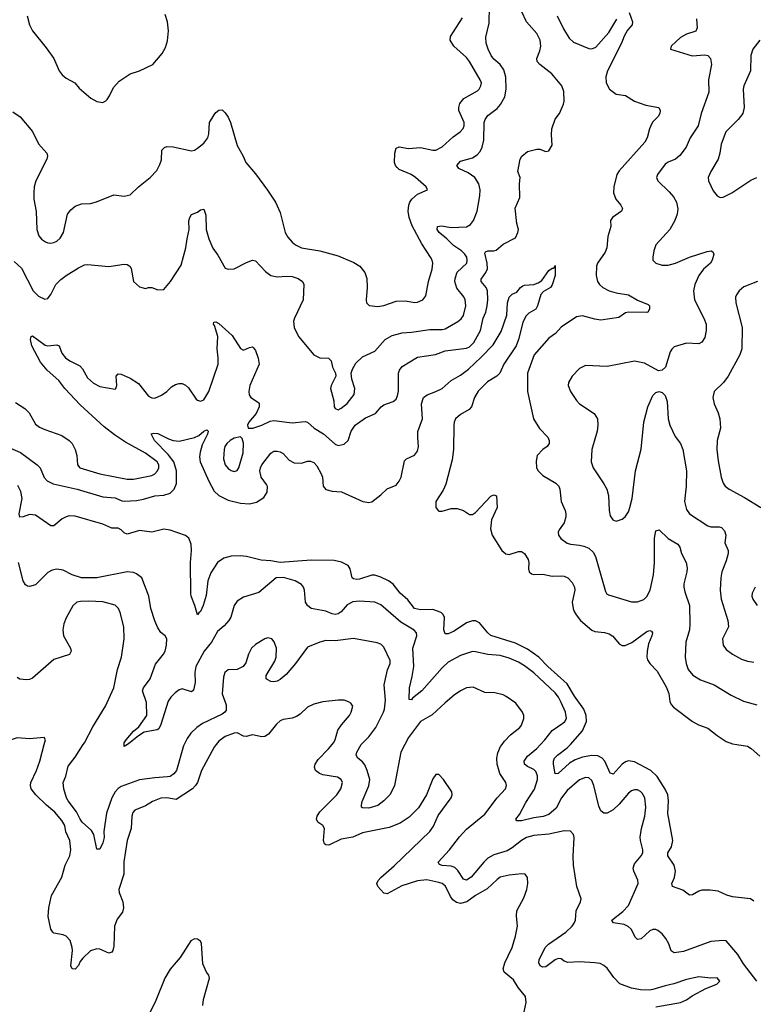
# Model space of a CAD drawing. Header units: inches. Extents: x 1771504 to 1971212, y 471788 to 643615.
# Tile 43 of 256: x 1840406 to 1845207, y 538299 to 544744. Entities that reach past the tile are written whole.
import ezdxf

# ---------------------------------------------------------------- set-up
doc = ezdxf.new("R2010")
doc.units = ezdxf.units.IN
doc.header["$MEASUREMENT"] = 0
doc.layers.add('B8543', color=7, linetype='Continuous')
doc.layers.add('B8544', color=7, linetype='Continuous')

msp = doc.modelspace()

# ---------------------------------------------------------------- linework, layer by layer
at = {"layer": 'B8543', "color": 5}
for points, elevation in [([(1841692.8, 540000), (1841678.3, 539981.7), (1841595.9, 539830), (1841568.6, 539750), (1841556.8, 539730), (1841536.8, 539710), (1841430, 539638.7), (1841370, 539650.5), (1841330, 539648.5), (1841274.2, 539625.8), (1841230, 539598.9), (1841159.5, 539570), (1841146.8, 539553.2), (1841139.3, 539530), (1841136.3, 539450), (1841108.6, 539370), (1841088.3, 539231.7), (1841088.4, 539150), (1841055.8, 539050), (1841058, 539030), (1841081.6, 538970), (1841086, 538930), (1841078.4, 538901.6), (1841044.3, 538855.7), (1841026.5, 538810), (1841021.3, 538678.7), (1841015.8, 538650), (1841010, 538639.6), (1840990, 538634.3), (1840930, 538659.7), (1840910, 538661), (1840870, 538648.5), (1840819.2, 538600.8), (1840801.8, 538578.2), (1840790, 538552.7), (1840769.5, 538529.5), (1840749, 538530), (1840740.9, 538550), (1840750.9, 538650), (1840749.7, 538670), (1840735.3, 538715.3), (1840710, 538745.2), (1840690, 538753.2), (1840630, 538763.7), (1840623.7, 538770), (1840609.8, 538789.8), (1840592.8, 538872.8), (1840597.3, 538930), (1840614.9, 539010), (1840681.3, 539130), (1840703.7, 539210), (1840734.1, 539270), (1840741.2, 539310), (1840734.1, 539370), (1840708.7, 539428.7), (1840701.5, 539470), (1840682.3, 539502.3), (1840635.6, 539555.6), (1840581.2, 539601.2), (1840510.7, 539670), (1840480.3, 539710), (1840475.8, 539730), (1840479.3, 539750), (1840516.5, 539830), (1840537.3, 539890), (1840567, 540000)], 480), ([(1841483.3, 540000), (1841478.4, 539990), (1841432, 539830), (1841413.7, 539806.3), (1841390.4, 539790), (1841373.4, 539786.6), (1841290, 539781.8), (1841190, 539767.2), (1841070, 539723.9), (1841050, 539711.5), (1841031, 539690), (1841008.7, 539650), (1840973.4, 539550), (1840956.6, 539430), (1840958.8, 539390), (1840950, 539355.1), (1840930, 539315.1), (1840910, 539313.2), (1840890.7, 539410.7), (1840875.8, 539435.8), (1840815.7, 539490), (1840800.7, 539510), (1840778, 539558), (1840723.7, 539630), (1840712.9, 539650), (1840694, 539710), (1840691.3, 539750), (1840707.4, 539792.6), (1840722.7, 539857.3), (1840770, 539917.1), (1840822.3, 540000)], 460), ([(1841111.5, 540000), (1841090, 539986.6), (1841089.9, 540000)], 440), ([(1843706.6, 538250), (1843720.7, 538310), (1843715.6, 538350), (1843668.3, 538408.3), (1843638, 538458), (1843576.8, 538510), (1843570.9, 538530), (1843582, 538570), (1843628.5, 538670), (1843650, 538744.7), (1843664.5, 538810), (1843657.5, 538877.5), (1843659.5, 538910), (1843705.3, 538994.7), (1843724.7, 539050), (1843731.1, 539090), (1843729.6, 539129.6), (1843713.2, 539150), (1843692.4, 539152.4), (1843610, 539144.8), (1843550.5, 539130), (1843530, 539116), (1843465.4, 539054.6), (1843389.6, 539010.4), (1843331.3, 538968.7), (1843290, 538959.5), (1843265.1, 538965.1), (1843241.6, 538981.6), (1843225.3, 539005.3), (1843193, 539073), (1843171.2, 539090), (1843150, 539097), (1843070, 539112.6), (1843010, 539106.6), (1842906.7, 539073.3), (1842810, 539021), (1842790, 539026), (1842749.8, 539070), (1842743.8, 539090), (1842752.8, 539110), (1842770, 539129.1), (1842856, 539204), (1843091.1, 539430), (1843114.6, 539465.4), (1843144.7, 539535.3), (1843229.4, 539650), (1843236, 539670), (1843233.2, 539690), (1843179, 539770), (1843150, 539802), (1843130, 539802), (1843110, 539775.3), (1843068.4, 539670), (1843015.3, 539584.7), (1842955.4, 539524.6), (1842896.4, 539483.6), (1842823.5, 539456.5), (1842650, 539420.8), (1842586.9, 539393.1), (1842510, 539380.7), (1842430, 539341.1), (1842410, 539342.2), (1842401.1, 539350), (1842394, 539370), (1842400.9, 539450), (1842388.9, 539468.9), (1842356.9, 539490), (1842348.8, 539510), (1842351.9, 539530), (1842370, 539558.3), (1842482, 539670), (1842508.6, 539710), (1842519.1, 539750), (1842510.6, 539770.6), (1842484.8, 539784.8), (1842390, 539801.6), (1842367, 539810), (1842341.1, 539830), (1842335.6, 539850), (1842339.8, 539870), (1842358.3, 539901.7), (1842426.9, 539970), (1842451.5, 540000)], 480), ([(1842926.4, 540000), (1842900.2, 539950), (1842858.8, 539730), (1842830, 539672.6), (1842790, 539629.8), (1842750, 539599.8), (1842690, 539583.5), (1842650, 539583.7), (1842643.7, 539590), (1842642.4, 539602.4), (1842646.5, 539626.5), (1842691.5, 539728.5), (1842696.5, 539770), (1842680.8, 539830), (1842665.6, 539865.6), (1842650, 539884.8), (1842618.9, 539910), (1842607.7, 539930), (1842612.8, 539950), (1842640.1, 540000)], 460), ([(1844570, 538283.1), (1844730, 538310.3), (1844770, 538327), (1844806.5, 538353.5), (1844896.9, 538403.1), (1844968, 538430), (1844988.7, 538450), (1844970, 538472.3), (1844930, 538469.2), (1844850, 538478.9), (1844770, 538461.3), (1844687.9, 538432.1), (1844630, 538420.4), (1844550, 538394.7), (1844528.9, 538391.1), (1844470, 538393.5), (1844410, 538404.4), (1844333.5, 538433.5), (1844293.4, 538473.4), (1844250, 538536.2), (1844230, 538553.6), (1844204.8, 538564.7), (1844170.9, 538570.9), (1844070, 538576.4), (1843992.5, 538572.5), (1843970, 538581.6), (1843950, 538596.2), (1843930, 538598.4), (1843910, 538589.6), (1843850, 538544.7), (1843830, 538542.4), (1843811.5, 538551.5), (1843803.5, 538570), (1843805.4, 538590), (1843844, 538670), (1843867.2, 538692.9), (1843979.7, 538770), (1844021.1, 538810), (1844035.1, 538830), (1844043.1, 538850), (1844048.7, 538911.3), (1844077, 538970), (1844080.9, 538990), (1844051.8, 539070), (1844029.7, 539210), (1844028.3, 539268.3), (1844035.1, 539390), (1844029.6, 539410), (1844011.1, 539431.1), (1843970, 539433.3), (1843870, 539412), (1843770, 539403.4), (1843723.7, 539390), (1843690, 539370.7), (1843630, 539322.7), (1843597.3, 539302.7), (1843510, 539276.5), (1843470, 539255), (1843442.7, 539230), (1843359.6, 539130), (1843330, 539110.8), (1843310, 539118.2), (1843274, 539174), (1843253.7, 539193.7), (1843230, 539202.8), (1843170, 539207.2), (1843153.6, 539213.6), (1843145.7, 539230), (1843218.4, 539310), (1843284.2, 539395.8), (1843330, 539444.4), (1843450, 539543.2), (1843529.8, 539650), (1843585.7, 539710), (1843592.4, 539730), (1843587.3, 539750), (1843549.3, 539809.3), (1843531.5, 539870), (1843528.2, 539910), (1843534.3, 539945.7), (1843552.7, 539987.3), (1843562.7, 540000)], 460), ([(1845229.8, 538450), (1845142.5, 538562.5), (1845105.7, 538625.7), (1845030, 538713.6), (1845010, 538717.4), (1844930, 538709.8), (1844750, 538643.8), (1844690, 538635.1), (1844669.8, 538649.7), (1844654.9, 538694.9), (1844634.5, 538730), (1844610, 538760.9), (1844581.7, 538781.7), (1844570, 538787.3), (1844550, 538787.6), (1844530, 538778.7), (1844473, 538727), (1844450, 538722.4), (1844436.4, 538736.4), (1844406.8, 538790), (1844388.7, 538808.7), (1844361.9, 538821.9), (1844292.9, 538832.9), (1844282.8, 538842.8), (1844280.5, 538850), (1844353.1, 538906.9), (1844390, 538946.3), (1844453.7, 539090), (1844452.2, 539112.2), (1844424.2, 539170), (1844420.7, 539190), (1844430, 539218.7), (1844474.2, 539270), (1844483.5, 539290), (1844484.8, 539310), (1844468, 539370), (1844466.6, 539393.4), (1844475.9, 539450), (1844498.2, 539530), (1844504.6, 539590), (1844497.8, 539650), (1844480.6, 539680.6), (1844470, 539692.2), (1844450, 539702.2), (1844430, 539703.5), (1844410, 539696), (1844390, 539680.4), (1844330, 539609.7), (1844290, 539570.9), (1844250, 539549.7), (1844230, 539549.7), (1844210, 539564.2), (1844195.2, 539595.2), (1844162.9, 539730), (1844150, 539763), (1844130, 539781), (1844110, 539784.2), (1844070, 539768.6), (1843990, 539697.2), (1843952.9, 539650), (1843916.7, 539583.3), (1843870, 539540.2), (1843832.9, 539527.1), (1843770, 539518.9), (1843690, 539500.2), (1843660.6, 539500.6), (1843653.6, 539510), (1843677.9, 539542.1), (1843719.5, 539620.5), (1843774.1, 539705.9), (1843795.3, 539770), (1843794.8, 539794.8), (1843783.2, 539823.2), (1843770, 539836.3), (1843730, 539855), (1843710, 539869.8), (1843707.1, 539890), (1843730, 539923.2), (1843790, 539974.2), (1843814.9, 540000)], 440), ([(1845210, 538974.5), (1845188.5, 538988.4), (1845070, 539002.4), (1845033.1, 539013.1), (1844978.2, 539038.2), (1844925.8, 539045.8), (1844870, 539045.8), (1844850, 539039.3), (1844810, 539015.4), (1844790, 539013), (1844745.8, 539045.8), (1844678, 539070), (1844674.7, 539090), (1844690.6, 539129.4), (1844697.7, 539170), (1844689.8, 539210), (1844646.9, 539270), (1844647.3, 539290), (1844671.5, 539330), (1844681.6, 539370), (1844648.6, 539548.6), (1844651.1, 539630), (1844647.3, 539670), (1844630, 539707.6), (1844577.8, 539790), (1844537.3, 539830), (1844430, 539886.3), (1844390, 539891.9), (1844370, 539885.5), (1844350, 539870.7), (1844290, 539806), (1844286.3, 539806.3), (1844270, 539811.3), (1844234.7, 539890), (1844218.5, 539910), (1844190, 539924.9), (1844150, 539927.5), (1844090, 539916.9), (1844041.1, 539898.9), (1844003.4, 539876.6), (1843930, 539808.7), (1843910, 539807.6), (1843898.5, 539870), (1843898.9, 539890), (1843906.2, 539910), (1843925.3, 539930), (1843990, 539976.9), (1844010.6, 540000)], 420), ([(1845099, 540000), (1845170, 539988.8), (1845193.7, 539973.7), (1845250, 539922.4)], 420), ([(1841604, 538290), (1841608.7, 538330), (1841648.7, 538470), (1841644, 538490), (1841629.3, 538509.3), (1841604.5, 538564.5), (1841596.4, 538696.4), (1841590, 538712.3), (1841570, 538725.1), (1841550, 538727), (1841525.5, 538714.5), (1841455.6, 538604.4), (1841390, 538529.4), (1841355.3, 538470), (1841296.7, 538323.3), (1841250.3, 538230)], 520)]:
    msp.add_lwpolyline(points, dxfattribs=dict(at, elevation=elevation))
at = {"layer": 'B8544', "color": 5}
for points, elevation in [([(1840370, 543160.3), (1840418, 543118), (1840494, 542970), (1840530, 542933.4), (1840570, 542915.5), (1840590, 542919.1), (1840595.4, 542924.6), (1840610, 542944), (1840642.6, 543010), (1840676.2, 543043.8), (1840709.9, 543070.1), (1840790, 543119.5), (1840830, 543138.4), (1840850, 543140.5), (1840990, 543127.7), (1841090, 543143), (1841110, 543140.7), (1841126, 543130), (1841134.9, 543114.9), (1841150.6, 543030.6), (1841190, 542996), (1841230, 542984.7), (1841249.1, 542990.9), (1841270, 542991), (1841310, 542976), (1841350, 542978), (1841394, 543030), (1841463.3, 543136.7), (1841494.2, 543250), (1841501, 543310), (1841515.1, 543370), (1841513, 543427), (1841518.9, 543450), (1841531.2, 543468.8), (1841570, 543484.9), (1841590, 543498.4), (1841610, 543504), (1841624.7, 543464.7), (1841626.4, 543370), (1841643.9, 543310), (1841670, 543247.7), (1841702.9, 543202.9), (1841750, 543118), (1841770.7, 543110.7), (1841810, 543113.4), (1841890, 543154.9), (1841930.4, 543170.4), (1841950, 543165.5), (1842015.5, 543095.5), (1842050, 543068.7), (1842090, 543060.3), (1842154.1, 543065.9), (1842190, 543062.8), (1842228, 543050), (1842255.8, 543030), (1842264.9, 543010), (1842261.3, 542910), (1842204.4, 542790), (1842198.4, 542770), (1842201.6, 542730), (1842230.3, 542670.3), (1842330.4, 542550.4), (1842370, 542530.6), (1842427.7, 542527.7), (1842444, 542510), (1842454, 542470), (1842473.4, 542430), (1842474, 542410), (1842445.5, 542350), (1842440.5, 542330), (1842461.5, 542250), (1842464.9, 542210), (1842470, 542199.1), (1842490, 542190.4), (1842510, 542200.3), (1842550, 542231.6), (1842594, 542290), (1842600.3, 542330), (1842579.1, 542390), (1842575.1, 542430), (1842583.3, 542456.7), (1842605, 542495), (1842650, 542536.9), (1842730, 542574.3), (1842798.3, 542650), (1842844.2, 542675.8), (1842910, 542694), (1842970, 542697.7), (1843090, 542716.6), (1843170, 542716.8), (1843190, 542721.2), (1843272.4, 542767.6), (1843294.6, 542785.4), (1843310, 542808.2), (1843325.7, 542870), (1843321.6, 542910), (1843311.7, 542930), (1843266, 542985.9), (1843254.1, 543030), (1843255.5, 543050), (1843269.9, 543090.1), (1843331.6, 543150), (1843335.4, 543170), (1843332, 543190), (1843319.1, 543210), (1843298.3, 543230), (1843245.7, 543265.7), (1843202, 543310), (1843152.3, 543350), (1843139, 543370), (1843140.5, 543390), (1843166.4, 543393.7), (1843230, 543383.9), (1843330, 543388.5), (1843356.6, 543403.4), (1843375.1, 543430), (1843398.9, 543490), (1843418.2, 543590), (1843419.4, 543630), (1843411.6, 543670), (1843385.3, 543710), (1843340.7, 543740.7), (1843279.5, 543770), (1843266.3, 543790), (1843290, 543816.9), (1843370, 543840.2), (1843400, 543860), (1843419, 543881), (1843433.3, 543910), (1843444.6, 543955.4), (1843446.1, 544070), (1843452.5, 544090), (1843470, 544117.4), (1843530, 544162.4), (1843552.3, 544187.7), (1843580.2, 544239.8), (1843589.9, 544290), (1843586.7, 544366.7), (1843574.6, 544414.6), (1843550.8, 544450), (1843510, 544486.4), (1843491.8, 544510), (1843471.6, 544550), (1843458, 544590), (1843457.4, 544630), (1843478.2, 544721.8), (1843481.4, 544830)], 460), ([(1840361.2, 544141.2), (1840410, 544107), (1840490, 544012.2), (1840530, 543930.4), (1840583.7, 543870), (1840587.2, 543850), (1840584.2, 543830), (1840511.3, 543688.7), (1840500.2, 543650), (1840497.7, 543610), (1840498.5, 543570), (1840512.7, 543487.3), (1840517.4, 543370), (1840530.4, 543330), (1840548.1, 543308.1), (1840574.8, 543290), (1840590, 543282.4), (1840610, 543280.4), (1840630, 543284.9), (1840650, 543294.4), (1840670, 543313), (1840693.5, 543350), (1840719.7, 543470), (1840740, 543500), (1840770, 543524.2), (1840810, 543538.3), (1840870, 543541.1), (1840908.4, 543551.6), (1841022, 543598), (1841090, 543588.2), (1841130, 543597.1), (1841182.9, 543650), (1841259.5, 543710), (1841302.6, 543757.4), (1841323.8, 543796.2), (1841333.9, 543826.1), (1841336.2, 543890), (1841352.6, 543907.4), (1841370, 543913.1), (1841410, 543911.5), (1841530, 543885.3), (1841550, 543890.4), (1841570, 543902.4), (1841610, 543934.9), (1841636.4, 543970), (1841644.1, 543995.9), (1841648.5, 544070), (1841678.2, 544121.8), (1841690, 544137.1), (1841710, 544150.7), (1841730, 544153.4), (1841750, 544134.4), (1841770, 544105.5), (1841785.8, 544070), (1841830, 543920.7), (1841868.7, 543850), (1841884.9, 543810), (1841950, 543734.4), (1842028.6, 543628.6), (1842079.6, 543550), (1842110, 543480.7), (1842143.6, 543350), (1842160, 543320), (1842188.5, 543288.5), (1842210.2, 543270.2), (1842251, 543251), (1842370.9, 543230.9), (1842490, 543198.5), (1842593.8, 543153.8), (1842632.7, 543130), (1842664.9, 543090), (1842677, 543050), (1842680.3, 542990), (1842672.7, 542910), (1842676.3, 542890), (1842692.5, 542872.5), (1842750, 542865.7), (1842790, 542873.8), (1842870, 542900.7), (1842930, 542902.8), (1842990, 542891.7), (1843010, 542894.3), (1843044.5, 542910), (1843064.6, 542935.4), (1843082, 543030), (1843106, 543110), (1843109.7, 543150), (1843106, 543170), (1843095.1, 543190), (1843037.7, 543277.7), (1842974.4, 543394.4), (1842954, 543450), (1842948.9, 543490), (1842951.9, 543530), (1842958.5, 543550), (1842972.6, 543570), (1843010, 543601.7), (1843075.3, 543630), (1843066, 543650), (1842997.3, 543710), (1842967.8, 543730), (1842890, 543764), (1842875.9, 543775.9), (1842865.4, 543790), (1842859.2, 543810), (1842861, 543870), (1842870, 543903), (1842888.6, 543911.4), (1842950, 543900.2), (1843030, 543906.9), (1843110, 543889.1), (1843130.4, 543890.4), (1843170, 543911.5), (1843243.5, 543976.5), (1843289.7, 544010), (1843308, 544032.1), (1843314, 544050), (1843313.8, 544070), (1843280.9, 544150), (1843279.2, 544170), (1843285.5, 544194.5), (1843312.8, 544227.2), (1843401.5, 544278.5), (1843414, 544290), (1843424.8, 544310), (1843427.3, 544330), (1843420.4, 544350), (1843350, 544471.1), (1843330, 544497.2), (1843247.3, 544570), (1843224, 544610), (1843225.9, 544634.1), (1843303.3, 544756.7)], 480), ([(1840378.1, 542238.1), (1840439.4, 542199.4), (1840467.6, 542170), (1840510, 542096.3), (1840536.1, 542076.1), (1840570, 542060.3), (1840682.2, 542022.2), (1840730, 541990.3), (1840748.6, 541968.6), (1840769.1, 541930), (1840779.2, 541890), (1840783.6, 541830), (1840800.5, 541810), (1840931, 541770), (1841110, 541735.6), (1841150, 541736.9), (1841270, 541760.7), (1841290, 541771.3), (1841308.7, 541790), (1841317.3, 541810), (1841317, 541830), (1841305, 541850), (1841230, 541907.2), (1841097.9, 541977.9), (1841025.6, 542025.7), (1840958.5, 542078.5), (1840801.8, 542221.8), (1840700.9, 542330), (1840661.3, 542381.3), (1840585.1, 542450), (1840543, 542503), (1840485.6, 542610), (1840476.9, 542650), (1840481.2, 542670), (1840490, 542674.9), (1840572.8, 542612.8), (1840590, 542607.9), (1840650, 542616.5), (1840664, 542610), (1840681.5, 542561.5), (1840705.7, 542530), (1840734.4, 542510), (1840798.6, 542478.6), (1840817.5, 542457.5), (1840850, 542399.6), (1840890, 542364), (1840930, 542343.6), (1841030, 542326), (1841035.3, 542330), (1841041.2, 542350), (1841037.2, 542410), (1841050, 542426), (1841070, 542424), (1841130, 542397.1), (1841183, 542363), (1841250, 542279.1), (1841270, 542268.2), (1841290, 542266), (1841334.5, 542285.5), (1841369.7, 542310.3), (1841399.4, 542340.6), (1841424.6, 542355.4), (1841450, 542363.1), (1841470, 542362), (1841490, 542352), (1841510, 542334), (1841560.7, 542260.7), (1841570, 542252.4), (1841590, 542246.7), (1841610, 542254.9), (1841644.4, 542310), (1841704.1, 542490), (1841705.4, 542530), (1841697.6, 542590), (1841702.5, 542670), (1841681.1, 542741.1), (1841674.5, 542750), (1841676.4, 542763.6), (1841690, 542765.5), (1841710, 542754.9), (1841797.2, 542677.2), (1841850, 542590.4), (1841870, 542579.5), (1841910, 542598.7), (1841930, 542601.6), (1841936.5, 542596.5), (1841950, 542577.3), (1841967.6, 542527.6), (1841972.3, 542490), (1841912.4, 542350), (1841905.6, 542310), (1841907.8, 542287.8), (1841918.4, 542270), (1841963.1, 542243.1), (1841972.6, 542232.6), (1841972.9, 542210), (1841954.5, 542165.5), (1841905.5, 542110), (1841896, 542090), (1841902, 542070), (1841931, 542071), (1841990, 542090.3), (1842044.4, 542115.6), (1842070, 542120.2), (1842190, 542105.2), (1842273.4, 542113.4), (1842290.4, 542110), (1842332.2, 542070), (1842393.9, 542033.9), (1842470, 541965.7), (1842490, 541957.4), (1842530, 541964.2), (1842555.8, 541990), (1842576, 542050), (1842600.5, 542090), (1842670, 542137.4), (1842734.2, 542165.8), (1842772.3, 542210), (1842790, 542223.8), (1842850, 542244.4), (1842870, 542259.3), (1842879.2, 542280.8), (1842884.6, 542315.4), (1842885.7, 542430), (1842892.1, 542450), (1842910, 542474.3), (1843010, 542534.9), (1843128, 542552), (1843190, 542575.5), (1843330, 542592.9), (1843350, 542602.3), (1843379.2, 542630), (1843421.7, 542710), (1843438.2, 542790), (1843456, 542830), (1843466.4, 542870), (1843469.9, 542910), (1843466.5, 542970), (1843458.8, 542990), (1843426.4, 543030), (1843425.7, 543045.7), (1843456.5, 543090), (1843466.6, 543113.4), (1843465.5, 543150), (1843450, 543216), (1843454.9, 543225.1), (1843468.7, 543230), (1843509.7, 543230.3), (1843524.4, 543235.6), (1843570, 543273.4), (1843650, 543316), (1843667, 543350), (1843669.5, 543370), (1843659.5, 543410), (1843649.3, 543510), (1843680.2, 543579.8), (1843678, 543670), (1843682, 543710), (1843665.1, 543750), (1843681.6, 543830), (1843692.3, 543850), (1843730, 543882), (1843790, 543896), (1843810, 543896), (1843850, 543881), (1843870, 543884.7), (1843890, 543922), (1843886, 543990), (1843889.4, 544030), (1843910, 544092), (1843938, 544130), (1843964, 544190), (1843969, 544210), (1843966.3, 544273.7), (1843954, 544310), (1843888.2, 544390), (1843809.8, 544449.8), (1843793, 544470), (1843789.6, 544490), (1843810, 544540.7), (1843816.8, 544570), (1843812.4, 544610), (1843790, 544652.4), (1843722, 544730), (1843690, 544800.5)], 440), ([(1840454.5, 544770), (1840470.2, 544710.2), (1840490, 544670.4), (1840579.8, 544559.8), (1840628.9, 544490), (1840664.2, 544410), (1840683.2, 544383.2), (1840710, 544361.7), (1840766.7, 544330), (1840795.1, 544295.1), (1840870.5, 544230), (1840910, 544208.9), (1840950, 544202.4), (1840970, 544212.7), (1840977.6, 544222.4), (1840993.9, 544246.1), (1841019.6, 544300.4), (1841058, 544342), (1841130, 544388.9), (1841190, 544408.7), (1841276.2, 544450), (1841337.9, 544522.1), (1841359.3, 544560.7), (1841374.3, 544605.7), (1841379, 544670), (1841372.5, 544730), (1841358.3, 544778.3)], 520), ([(1844394.2, 544790), (1844416.5, 544730), (1844413.8, 544710), (1844384.8, 544675.2), (1844363.1, 544636.9), (1844343.5, 544590), (1844252.4, 544410), (1844241.3, 544370), (1844243.8, 544330), (1844265.2, 544290), (1844310, 544256.5), (1844370, 544248.4), (1844430.3, 544210.3), (1844503.4, 544183.4), (1844588, 544168), (1844597.1, 544150), (1844596.4, 544130), (1844584.4, 544110), (1844550, 544076.3), (1844540, 544060), (1844527.6, 544030), (1844512.7, 543970), (1844497.2, 543942.8), (1844330, 543753.8), (1844315.1, 543730), (1844294.2, 543650), (1844292.1, 543610), (1844307.7, 543570), (1844340.3, 543530), (1844351.8, 543508.2), (1844345.5, 543490), (1844285.5, 543450), (1844273, 543430), (1844274.4, 543390), (1844255.6, 543324.4), (1844249.1, 543250), (1844238.5, 543221.5), (1844188.4, 543150), (1844180.4, 543130), (1844178, 543070), (1844188.4, 543030), (1844200.4, 543010), (1844221.6, 542990), (1844264.9, 542970), (1844310, 542956.5), (1844390, 542942.8), (1844450, 542907.1), (1844518.7, 542878.7), (1844528, 542870), (1844528.2, 542850), (1844517.3, 542830), (1844510, 542826.3), (1844390, 542829.8), (1844370, 542824.7), (1844326.3, 542793.7), (1844210, 542777.8), (1844170, 542783.5), (1844090, 542805), (1844050, 542799.7), (1843950, 542731.5), (1843912.4, 542690), (1843870, 542658.7), (1843772.3, 542550), (1843730.2, 542430), (1843730.2, 542310), (1843769, 542130), (1843807.3, 542067.3), (1843862, 542010), (1843870.6, 541990), (1843870.6, 541970), (1843858.8, 541950), (1843830, 541929.5), (1843793, 541890), (1843785.5, 541854.5), (1843787.2, 541810), (1843798.4, 541790), (1843830, 541761.1), (1843914, 541710), (1843933.4, 541690), (1843941.1, 541670), (1843948.8, 541590), (1843974.9, 541530), (1843981.1, 541510), (1843981.1, 541490), (1843968.9, 541451.1), (1843935.8, 541404.2), (1843930.4, 541390), (1843932.4, 541370), (1843948.3, 541348.3), (1843990, 541317.6), (1844010.1, 541310.1), (1844070, 541304.5), (1844097.4, 541297.4), (1844130, 541283.6), (1844158.6, 541258.6), (1844174.7, 541230), (1844240.3, 541000.3), (1844246.9, 540986.9), (1844258.8, 540978.8), (1844410, 540933), (1844450, 540932.7), (1844490, 540948.8), (1844510, 540968.7), (1844531.6, 541010), (1844554, 541110), (1844561, 541190), (1844561.5, 541350), (1844570, 541398), (1844590, 541404), (1844650, 541347), (1844713, 541310), (1844725.5, 541290), (1844737.1, 541250), (1844766.7, 541190), (1844773.8, 541153.8), (1844772.6, 541130), (1844753.4, 541050), (1844753.4, 541030), (1844759.2, 540999.2), (1844789.1, 540910), (1844792.3, 540790), (1844789.1, 540750), (1844764.9, 540670), (1844761.5, 540570), (1844767.4, 540530), (1844781.1, 540490), (1844812.2, 540452.2), (1844861.6, 540421.6), (1844950.7, 540390), (1845062.3, 540322.3), (1845142.5, 540282.5), (1845230, 540259.5)], 440), ([(1843923.2, 544770), (1843964.3, 544684.3), (1844002.7, 544622.6), (1844030, 544596.2), (1844130, 544554.7), (1844150, 544552.8), (1844175.6, 544564.4), (1844260.8, 544659.2), (1844313, 544747)], 440), ([(1844834.9, 544750), (1844839.5, 544690), (1844831.6, 544668.4), (1844770, 544649.8), (1844730, 544626.9), (1844670.6, 544570), (1844664.7, 544550), (1844807.9, 544507.9), (1844890, 544514.3), (1844910, 544510.3), (1844926.4, 544490), (1844933.7, 544450), (1844914.9, 544350), (1844915.6, 544270), (1844866.7, 544130), (1844845.5, 544050), (1844793.1, 543970), (1844767.2, 543910), (1844725.3, 543854.7), (1844698, 543830), (1844650, 543811.8), (1844630, 543798.2), (1844581.1, 543730), (1844574, 543710), (1844581.6, 543690), (1844657.3, 543617.3), (1844684.8, 543584.8), (1844704.6, 543550), (1844713.3, 543506.7), (1844708.5, 543470), (1844693.7, 543430), (1844660.9, 543370), (1844570.2, 543269.8), (1844555.6, 543230), (1844550.3, 543190), (1844550.4, 543170), (1844569.1, 543149.1), (1844610, 543136.5), (1844650, 543136.2), (1844698.4, 543150), (1844790, 543190.2), (1844906.2, 543226.2), (1844931.7, 543231.7), (1844943.4, 543223.4), (1844948.1, 543208.1), (1844938.3, 543170), (1844927, 543150), (1844881.1, 543110), (1844850.3, 543070), (1844824.6, 543010), (1844816, 542970), (1844822.3, 542910), (1844883.6, 542790), (1844898.3, 542750), (1844897.7, 542710), (1844890, 542664), (1844870, 542632), (1844850, 542622.9), (1844770, 542625.6), (1844690, 542602.9), (1844672.9, 542587.1), (1844663.7, 542570), (1844632.2, 542470), (1844610, 542449.4), (1844585.8, 542445.8), (1844494.9, 542494.9), (1844430, 542508.2), (1844250, 542473.3), (1844110, 542480.5), (1844070, 542461.6), (1844021.6, 542410), (1843998, 542370), (1843995.5, 542350), (1844010.5, 542310), (1844050.3, 542250.3), (1844070.7, 542230), (1844165.2, 542165.3), (1844187, 542130), (1844190.2, 542090), (1844185.2, 542050), (1844150.3, 541930), (1844145.2, 541850), (1844158.3, 541810), (1844230, 541705.5), (1844248.8, 541670), (1844258.9, 541630), (1844264, 541530), (1844270, 541496), (1844288, 541470), (1844310, 541462), (1844350, 541474), (1844369.6, 541490), (1844390, 541522), (1844399.8, 541550), (1844413.6, 541610), (1844436.5, 541790), (1844473.4, 541933.4), (1844491.4, 542108.6), (1844517.3, 542210), (1844550, 542282.8), (1844570, 542304), (1844590.6, 542310.6), (1844610, 542304), (1844630, 542284), (1844644.2, 542244.2), (1844650.3, 542130.4), (1844660.4, 542090), (1844695.1, 542015.1), (1844730.4, 541970), (1844747, 541930), (1844770.2, 541789.8), (1844768.2, 541690), (1844757.7, 541590), (1844770, 541537.3), (1844790.4, 541510), (1844910, 541431.5), (1844930, 541425), (1844984.6, 541424.6), (1844998.9, 541418.9), (1845017.6, 541397.6), (1845026.3, 541370), (1845020.2, 541320.2), (1845042.2, 541270), (1845041.8, 541250), (1845030, 541200.9), (1845002, 541130), (1844994, 541090), (1844990.2, 541010), (1844997.6, 540950), (1845040.9, 540810), (1845045.2, 540770), (1845004.9, 540690), (1845010.3, 540650), (1845030, 540621.3), (1845070, 540590.3), (1845130, 540558.3), (1845170, 540544), (1845210, 540537.3)], 460), ([(1845250.3, 544610), (1845204.9, 544550), (1845190.3, 544510), (1845188.2, 544410), (1845144.8, 544310), (1845141, 544290), (1845146.5, 544170), (1845138, 544130), (1845107.4, 544090), (1845026.4, 544010), (1844996.3, 543930), (1844987.8, 543870), (1844976.6, 543830), (1844928.4, 543750), (1844912.6, 543710), (1844912.9, 543690), (1844943.7, 543623.7), (1844970, 543590.5), (1844990, 543580.5), (1845010, 543582.4), (1845067, 543610), (1845190, 543694), (1845230, 543711.8)], 480), ([(1840341.7, 541941.7), (1840410.3, 541910), (1840521.3, 541830), (1840540.3, 541810), (1840567, 541747), (1840585.9, 541725.9), (1840624.7, 541704.7), (1840782, 541670), (1840950, 541621.1), (1841030, 541614.8), (1841074.2, 541594.2), (1841091.5, 541591.5), (1841170, 541596.4), (1841215.7, 541604.3), (1841290, 541626.9), (1841350, 541632.5), (1841390, 541644.2), (1841416.4, 541670), (1841431.2, 541708.8), (1841432.7, 541790), (1841415.4, 541850), (1841378.6, 541898.6), (1841288.9, 541990), (1841267.2, 542032.8), (1841283, 542037), (1841310, 542034.2), (1841380.5, 542000.5), (1841410, 541990.2), (1841450, 541984), (1841550.9, 542009.1), (1841577.3, 542022.7), (1841610, 542050.2), (1841630, 542058.4), (1841639.3, 542050), (1841635.2, 542030), (1841599.6, 541960.4), (1841586.3, 541913.7), (1841583, 541883), (1841586.8, 541850), (1841643, 541723), (1841678.3, 541658.3), (1841710, 541630.2), (1841770, 541598.6), (1841850, 541578.8), (1841910, 541574), (1841954.9, 541585.1), (1842003.2, 541616.8), (1842025, 541650), (1842027.8, 541687.8), (1842022, 541702), (1841986.6, 541750), (1841977.3, 541790), (1841981, 541810), (1841990, 541830.4), (1842050, 541905.5), (1842070, 541918.4), (1842090, 541920.4), (1842110, 541915.8), (1842130, 541903.8), (1842170, 541860.4), (1842202, 541842), (1842250, 541841.3), (1842290, 541854.9), (1842310, 541854.9), (1842330, 541845.3), (1842350, 541822.4), (1842378.6, 541770), (1842386.9, 541750), (1842392.7, 541690), (1842410, 541668), (1842450, 541657.7), (1842512.7, 541652.7), (1842651.3, 541590), (1842690, 541583.7), (1842710, 541588.5), (1842770, 541632.7), (1842810, 541672.4), (1842870, 541697), (1842890, 541723.1), (1842901.8, 541750), (1842923.7, 541856.3), (1842937.2, 541870), (1842990, 541892.9), (1843010, 541918.4), (1843015.9, 541950), (1843010.6, 542009.4), (1843012.5, 542047.5), (1843042.6, 542130), (1843035.3, 542230), (1843049.8, 542270.2), (1843072.1, 542287.9), (1843130, 542309.1), (1843170, 542330.2), (1843230, 542383.1), (1843290, 542417.8), (1843342.8, 542457.2), (1843425.4, 542534.6), (1843503.8, 542616.2), (1843557.9, 542702.1), (1843594, 542810), (1843598, 542890), (1843610, 542927.7), (1843630, 542948), (1843658.7, 542961.3), (1843683.7, 542990), (1843699.3, 543000.7), (1843710, 543006), (1843770, 543010.3), (1843799.2, 543020.8), (1843823.5, 543036.5), (1843870, 543102.8), (1843890, 543118), (1843902, 543118), (1843910, 543134), (1843910.4, 543070.4), (1843890, 543008.7), (1843878.8, 542990), (1843834.5, 542965.5), (1843815.6, 542944.4), (1843795.5, 542870), (1843783.1, 542850), (1843737.2, 542822.8), (1843717.7, 542802.3), (1843698.6, 542761.4), (1843671, 542650), (1843655.6, 542610), (1843575, 542490), (1843548.1, 542430), (1843529.5, 542410.5), (1843466.7, 542373.3), (1843407.1, 542312.9), (1843383, 542270), (1843363.6, 542210), (1843348.6, 542191.4), (1843290, 542160.2), (1843257.4, 542130), (1843248.7, 542110), (1843246.4, 542090), (1843244.8, 541930), (1843237.2, 541862.8), (1843195.5, 541704.5), (1843176.8, 541663.2), (1843130.3, 541590), (1843130.3, 541550.3), (1843143.8, 541530), (1843150, 541526), (1843170, 541526.5), (1843230, 541543.9), (1843270, 541545), (1843310, 541530.3), (1843350, 541504.9), (1843370, 541504.4), (1843390, 541517.6), (1843490, 541625.5), (1843510, 541633), (1843526.8, 541626.8), (1843530.4, 541550), (1843492.9, 541470), (1843487.2, 541410), (1843497.2, 541370), (1843560.7, 541270), (1843588.2, 541248.2), (1843610, 541243.5), (1843670, 541262.6), (1843690, 541262.4), (1843710, 541250.3), (1843733.7, 541210), (1843737.1, 541190), (1843735, 541150), (1843740.2, 541130), (1843755.6, 541115.6), (1843771.2, 541111.2), (1843830, 541115.2), (1843890, 541100.6), (1843950, 541103.9), (1843970, 541100.8), (1843993.7, 541090), (1844021, 541059), (1844036.5, 541030), (1844038.4, 541010), (1844021.5, 540930), (1844027.2, 540890), (1844035.3, 540870), (1844047.2, 540847.2), (1844076.3, 540810), (1844150, 540747.5), (1844170, 540738.5), (1844232.3, 540732.3), (1844264.2, 540724.2), (1844288, 540708), (1844330, 540658.5), (1844350, 540648.4), (1844367.7, 540647.7), (1844413, 540667), (1844510, 540738.5), (1844530, 540746), (1844541.4, 540741.4), (1844548, 540730), (1844544, 540710), (1844522.2, 540657.8), (1844511.5, 540610), (1844510.1, 540570.1), (1844514.3, 540554.3), (1844529.1, 540530), (1844578.3, 540478.3), (1844636.8, 540376.8), (1844653.4, 540333.4), (1844661.7, 540281.7), (1844670, 540260.3), (1844684.2, 540244.2), (1844810.1, 540150.1), (1844848.9, 540128.9), (1844910, 540107.3), (1844970, 540057.6), (1845030, 540018.9), (1845070, 540004.6), (1845099, 540000)], 420), ([(1845234.9, 543030), (1845145.7, 542994.3), (1845115.3, 542970), (1845096.7, 542943.3), (1845091.5, 542928.4), (1845092.7, 542890), (1845133.8, 542730), (1845132.9, 542590), (1845118.9, 542550), (1845042.7, 542410), (1845011.5, 542368.5), (1844950.4, 542310), (1844943.1, 542270), (1844950.3, 542230), (1844978, 542170), (1844987.2, 542130), (1844993.1, 542070), (1844971.3, 541990), (1844968, 541930), (1844977, 541857), (1844997.3, 541750), (1845009.3, 541709.3), (1845023.1, 541690), (1845048.4, 541670), (1845150, 541615.9), (1845255.9, 541550)], 480), ([(1844010.6, 540000), (1844090, 540089.2), (1844115, 540150), (1844113.3, 540190), (1844097.5, 540230), (1844035.9, 540315.9), (1843990, 540396.1), (1843863.2, 540510), (1843803.2, 540570), (1843730, 540623.7), (1843650, 540663.2), (1843490, 540713), (1843469.5, 540729.5), (1843415.3, 540795.3), (1843390, 540809.8), (1843370, 540809.8), (1843330, 540796.5), (1843250, 540740.7), (1843210, 540724.5), (1843190, 540723.6), (1843182.4, 540750), (1843186, 540830), (1843178.5, 540850), (1843163.7, 540863.7), (1843110, 540882.4), (1843030, 540880.3), (1842990.6, 540890.6), (1842946.3, 540946.3), (1842895.5, 540990), (1842850, 541049.8), (1842820.4, 541070), (1842770, 541094.6), (1842730, 541107.1), (1842710, 541107.1), (1842630, 541080.6), (1842610, 541079.4), (1842590, 541084.5), (1842582, 541090), (1842569.8, 541150), (1842554.8, 541170), (1842513.1, 541193.1), (1842463.2, 541203.2), (1842313.9, 541206.1), (1842110, 541191.2), (1842050, 541202.3), (1841986.3, 541206.3), (1841890, 541229.2), (1841850, 541233.7), (1841790, 541231.2), (1841742, 541218), (1841701.5, 541190), (1841656.8, 541123.2), (1841636.6, 541070), (1841625.3, 540974.7), (1841605.7, 540910), (1841590, 540869.4), (1841578, 540862), (1841570, 540849), (1841553, 540910), (1841528.7, 540970), (1841527, 540987), (1841524.1, 541190), (1841529.8, 541270.2), (1841527.5, 541310), (1841512.2, 541350), (1841490, 541368), (1841390, 541401.7), (1841350, 541409.2), (1841270, 541388.9), (1841190, 541399.9), (1841110, 541376.4), (1841090, 541384.7), (1841070, 541404.2), (1841050, 541415), (1841010, 541415.6), (1840950, 541440.5), (1840770, 541495), (1840730, 541495.6), (1840709.5, 541490.5), (1840683.2, 541476.8), (1840630, 541431.5), (1840610, 541429.6), (1840510, 541499.7), (1840470, 541504.2), (1840429.5, 541489.5), (1840407.2, 541487.2), (1840401.6, 541510), (1840422.3, 541610), (1840414.4, 541654.4), (1840393.9, 541693.9)], 420), ([(1841089.9, 540000), (1841089.8, 540010), (1841102.6, 540030), (1841150, 540087.2), (1841184.7, 540115.3), (1841238, 540190), (1841235, 540275), (1841209.7, 540350), (1841216.3, 540370), (1841259.8, 540430), (1841294, 540526), (1841348, 540590), (1841358, 540610), (1841367.6, 540650), (1841369.3, 540690), (1841357.2, 540710), (1841330, 540733.2), (1841310, 540762.7), (1841289.8, 540809.8), (1841263.5, 540890), (1841250.8, 540970.8), (1841205.6, 541090), (1841170, 541117.4), (1841150, 541125.1), (1841110, 541129.7), (1840910, 541090.7), (1840810, 541089.8), (1840750, 541108.9), (1840690, 541140.4), (1840650, 541146.9), (1840618.7, 541141.3), (1840590, 541126), (1840510, 541045.1), (1840470, 541033.6), (1840456.2, 541036.2), (1840444.7, 541044.7), (1840429.7, 541069.6), (1840397.2, 541190)], 440), ([(1843814.9, 540000), (1843843.8, 540030), (1843889.8, 540090), (1843961.6, 540138.3), (1843973.8, 540150), (1843984.4, 540170), (1843978, 540210), (1843950, 540275.1), (1843931.2, 540310), (1843910, 540336.8), (1843770, 540469), (1843710, 540515.2), (1843670, 540539.1), (1843610, 540564.3), (1843550, 540582.3), (1843470, 540588.6), (1843390, 540606.3), (1843370, 540607), (1843290, 540582.8), (1843210, 540539.3), (1843170, 540502), (1843038.6, 540350), (1842977.6, 540302.4), (1842970, 540292), (1842954.6, 540294.6), (1842957.3, 540370), (1842975.1, 540444.9), (1842984.7, 540510), (1842979, 540630), (1843004.8, 540710), (1843002.7, 540730), (1842987.8, 540747.8), (1842900.1, 540800.1), (1842770, 540914), (1842730, 540930.7), (1842630, 540937.1), (1842587.1, 540932.9), (1842550, 540912.8), (1842510, 540868.6), (1842490, 540855.6), (1842470, 540850.9), (1842450, 540854.5), (1842410, 540872.4), (1842314, 540890), (1842288.5, 540908.5), (1842276.9, 540930), (1842269.6, 541010), (1842262.9, 541030), (1842250, 541046.6), (1842209.3, 541070), (1842133.4, 541093.4), (1842083.8, 541090), (1841970, 540993.7), (1841870, 540963.6), (1841830, 540938.4), (1841810, 540909.2), (1841787.3, 540832.7), (1841774.9, 540810), (1841744.1, 540775.9), (1841700.3, 540739.7), (1841661.5, 540670), (1841612.9, 540610), (1841557.8, 540510), (1841551.6, 540470), (1841555.2, 540404.7), (1841544.4, 540355.6), (1841530, 540345.1), (1841470, 540362.8), (1841450, 540357.8), (1841422.8, 540337.2), (1841395.5, 540310), (1841377.3, 540282.7), (1841330, 540129.3), (1841317.2, 540102.8), (1841305.5, 540094.5), (1841221, 540079), (1841183.4, 540056.6), (1841130, 540011.6), (1841111.5, 540000)], 440), ([(1845219.6, 541030), (1845199, 540990), (1845196.5, 540970), (1845203.1, 540950), (1845232.7, 540910)], 480), ([(1840822.3, 540000), (1840829.2, 540010.8), (1840884.2, 540115.8), (1840967.6, 540250), (1841022.3, 540370), (1841045.2, 540490), (1841072.6, 540570), (1841090.6, 540690), (1841087.3, 540770), (1841064.1, 540864.1), (1841052.4, 540890), (1841030, 540910.9), (1840950, 540933.6), (1840858.6, 540938.6), (1840803.8, 540936.2), (1840779.1, 540930), (1840753.1, 540906.9), (1840711, 540829), (1840695.8, 540790), (1840688, 540750), (1840692.9, 540710), (1840737.4, 540630), (1840742, 540610), (1840732.1, 540587.9), (1840630, 540556.3), (1840490, 540434.5), (1840470, 540424.5), (1840450, 540422), (1840407.8, 540427.8), (1840390, 540437.2)], 460), ([(1842640.1, 540000), (1842690, 540050.2), (1842736.2, 540110), (1842787.5, 540210), (1842793.6, 540230), (1842800.6, 540290), (1842791.6, 540390), (1842812.8, 540487.2), (1842829.8, 540530), (1842830.8, 540550), (1842790, 540637.2), (1842770, 540657), (1842745.8, 540665.8), (1842590, 540693), (1842470, 540678.5), (1842410, 540679.1), (1842370, 540669.7), (1842290, 540636.3), (1842210.9, 540529.1), (1842150, 540458.3), (1842110, 540424.2), (1842090, 540413.6), (1842070, 540409.6), (1842050, 540412), (1842024.9, 540424.9), (1842019.3, 540430), (1842019.5, 540450), (1842074.9, 540545.1), (1842085.1, 540570), (1842085.7, 540630), (1842071.8, 540671.8), (1842055.1, 540690), (1842030, 540696.9), (1842010, 540691.3), (1841950, 540654), (1841923.1, 540630), (1841902.4, 540590), (1841886, 540534), (1841868.2, 540510), (1841830, 540489.7), (1841770, 540487.3), (1841749.2, 540470.8), (1841740.7, 540439.3), (1841731.3, 540330), (1841758, 540258), (1841756.6, 540223.4), (1841749.2, 540210), (1841730, 540197.2), (1841602.6, 540137.4), (1841564.9, 540110), (1841526.2, 540073.8), (1841502.1, 540037.9), (1841483.3, 540000)], 460), ([(1843562.7, 540000), (1843579.1, 540020.9), (1843618.2, 540061.8), (1843678.4, 540110), (1843690, 540124.9), (1843706, 540170), (1843705.2, 540190), (1843697.2, 540210), (1843653.2, 540270), (1843590, 540314), (1843570, 540324), (1843516.5, 540336.5), (1843450, 540339), (1843374, 540374), (1843330, 540369.6), (1843290, 540349.6), (1843250, 540321.3), (1843190, 540272.8), (1843105.4, 540194.6), (1843030, 540150.8), (1842950, 540045.1), (1842926.4, 540000)], 460), ([(1842451.5, 540000), (1842459.8, 540010), (1842469.8, 540030), (1842487.2, 540092.8), (1842511.5, 540128.5), (1842565.1, 540190), (1842576.2, 540210), (1842585.2, 540250), (1842574, 540270), (1842558.9, 540278.9), (1842530, 540289.3), (1842490, 540289.5), (1842390, 540278.7), (1842330, 540264.2), (1842290, 540243.6), (1842242.2, 540197.8), (1842218.2, 540181.8), (1842190, 540172.1), (1842130, 540163.9), (1842110, 540153.5), (1842087.4, 540132.6), (1842033.6, 540066.4), (1842010, 540051.5), (1841989.7, 540049.7), (1841930, 540062.9), (1841888.4, 540051.6), (1841870, 540054.3), (1841830, 540075.1), (1841810, 540074.2), (1841750, 540050.8), (1841710, 540021.7), (1841692.8, 540000)], 480), ([(1840567, 540000), (1840575.1, 540030), (1840565.2, 540045.2), (1840470, 540037.4), (1840390, 540043), (1840350, 540029.7), (1840318.1, 540000)], 480)]:
    msp.add_lwpolyline(points, dxfattribs=dict(at, elevation=elevation))
at = {"layer": 'B8544', "color": 5, "elevation": 440}
msp.add_lwpolyline([(1841850, 542012.7), (1841810, 542005.4), (1841783.7, 541990), (1841762.3, 541970), (1841749.1, 541950), (1841743.2, 541930), (1841739.3, 541870), (1841750, 541830.4), (1841770, 541806), (1841790, 541792.2), (1841810, 541787.2), (1841830, 541793.4), (1841840.8, 541810), (1841867.9, 541907.9), (1841871, 541971), (1841861.5, 542001.5)], close=True, dxfattribs=at)

doc.saveas('drawing.dxf')
